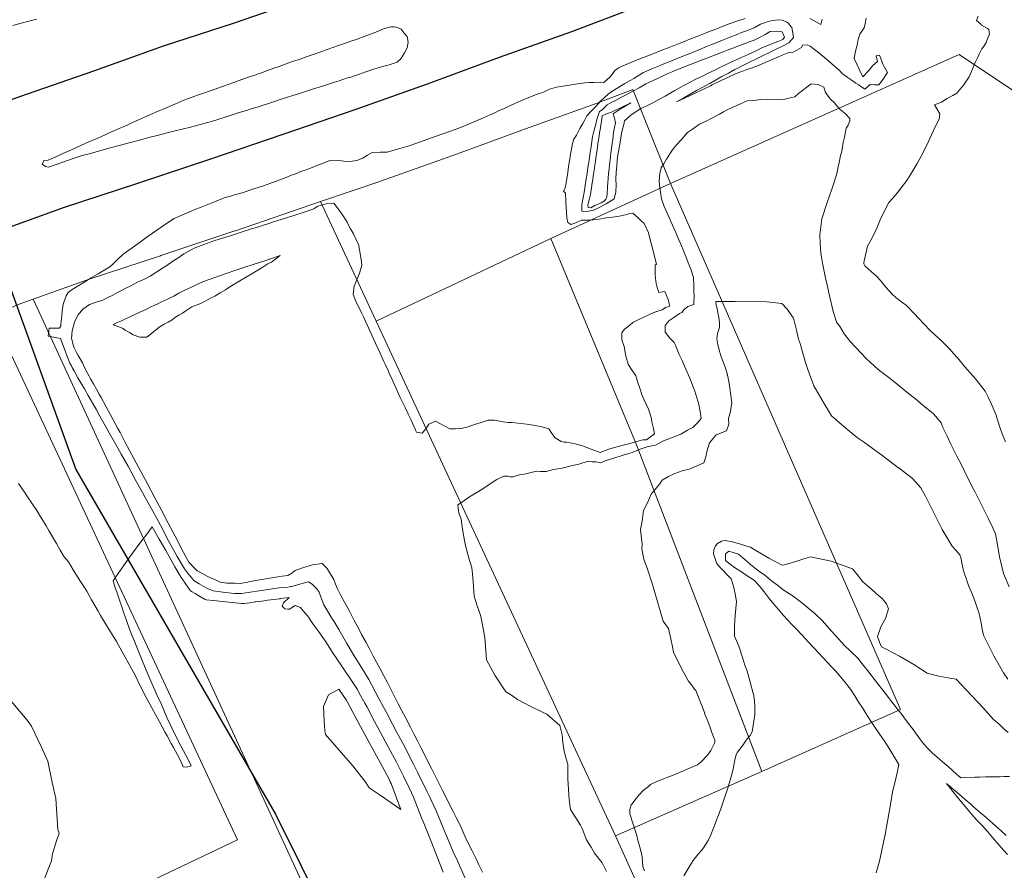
# Model space of a CAD drawing. Header units: inches. Extents: x 11351264 to 11356330, y 6702313 to 6706468.
# Tile 35 of 160: x 11353024 to 11353543, y 6703706 to 6704154. Entities that reach past the tile are written whole.
import ezdxf

# ---------------------------------------------------------------- set-up
doc = ezdxf.new("R2010")
doc.units = ezdxf.units.IN
doc.header["$MEASUREMENT"] = 0
doc.layers.add('Shumate_Contours_clip1', color=7, linetype='Continuous', lineweight=0)
doc.layers.add('Shumate_Parcels_clip1', color=7, linetype='Continuous', lineweight=0)
doc.layers.add('Shumate_Streets_clip1', color=7, linetype='Continuous')

msp = doc.modelspace()

# ---------------------------------------------------------------- linework, layer by layer
at = {"layer": 'Shumate_Contours_clip1'}
for points, elevation in [([(11353033.32, 6704154.06), (11353029.23, 6704152.98), (11353025.13, 6704151.9), (11353020.72, 6704150.69)], 1408), ([(11353406.2, 6704154.45), (11353402.33, 6704153.09), (11353397.83, 6704151.52), (11353394.24, 6704150.17), (11353391.32, 6704149.05), (11353387.88, 6704147.69), (11353385.7, 6704146.83), (11353382.18, 6704145.45), (11353377.14, 6704143.48), (11353373.73, 6704142.15), (11353370.64, 6704140.94), (11353367.13, 6704139.57), (11353363.21, 6704138.07), (11353356.36, 6704135.36), (11353349.45, 6704132.59), (11353341.57, 6704129.35), (11353339.81, 6704128.37), (11353337.88, 6704127.2), (11353336.01, 6704124.69), (11353335.16, 6704123.68), (11353331.84, 6704120.62), (11353329.97, 6704120.9), (11353326.57, 6704120.77), (11353324.34, 6704120.69), (11353321.87, 6704120.48), (11353317, 6704119.77), (11353312.62, 6704119.08), (11353309.31, 6704118.57), (11353306.97, 6704118.19), (11353303.29, 6704117.28), (11353299.74, 6704115.47), (11353297.33, 6704114.72), (11353289.78, 6704111.78), (11353284.94, 6704109.69), (11353283.02, 6704108.69), (11353278.99, 6704106.86), (11353276.7, 6704105.88), (11353274.07, 6704104.54), (11353272.05, 6704103.72), (11353267.26, 6704101.62), (11353256.49, 6704097.05), (11353253.58, 6704095.91), (11353240.65, 6704091.46), (11353235.39, 6704089.54), (11353229.46, 6704087.42), (11353223.23, 6704085.58), (11353217.75, 6704083.94), (11353214.38, 6704083.94), (11353212.38, 6704083.76), (11353210, 6704083.88), (11353207.47, 6704082.38), (11353204.93, 6704080.9), (11353201.91, 6704079.63), (11353199.45, 6704079.37), (11353196.31, 6704079.07), (11353192.43, 6704079.64), (11353188.25, 6704079.86), (11353184.09, 6704078.2), (11353180.74, 6704076.92), (11353178.27, 6704076.01), (11353175.16, 6704074.81), (11353172.44, 6704073.78), (11353169.59, 6704072.67), (11353167, 6704071.66), (11353165.02, 6704070.89), (11353159.32, 6704068.77), (11353152.65, 6704066.33), (11353147.56, 6704064.7), (11353141.44, 6704062.68), (11353137.53, 6704061.49), (11353135.33, 6704060.8), (11353132.05, 6704059.9), (11353126.97, 6704057.95), (11353119.87, 6704055.13), (11353116.15, 6704053.65), (11353105.7, 6704049.12), (11353103.16, 6704047.45), (11353098.77, 6704044.55), (11353096.64, 6704043), (11353092.01, 6704039.87), (11353086.06, 6704035.37), (11353078.6, 6704030.09), (11353075.81, 6704027.5), (11353073.55, 6704025.27), (11353071.9, 6704023.63), (11353068.36, 6704021.5), (11353065.77, 6704019.95), (11353062.08, 6704017.85), (11353057.73, 6704015.29), (11353055.49, 6704013.88), (11353053.77, 6704012.82), (11353052.04, 6704011.63), (11353049.92, 6704010.14), (11353048.81, 6704008.35), (11353047.45, 6704004.54), (11353047.13, 6704002.76), (11353046.78, 6704000.33), (11353046.51, 6703997.87), (11353046.12, 6703993.62), (11353046.03, 6703992.49), (11353045.18, 6703991.35), (11353042.56, 6703991.33), (11353039.98, 6703991.36), (11353039.42, 6703987.22), (11353045.88, 6703985.88), (11353048.32, 6703979.41), (11353049.27, 6703976.88), (11353050.78, 6703972.97), (11353051.6, 6703971.55), (11353052.07, 6703970.66), (11353052.98, 6703968.83), (11353055.03, 6703965.28), (11353056.61, 6703962.55), (11353058.47, 6703959.35), (11353059.33, 6703957.89), (11353059.78, 6703957.11), (11353060.49, 6703955.86), (11353062.89, 6703951.66), (11353064.77, 6703948.35), (11353066.65, 6703945.04), (11353070.24, 6703938.5), (11353071.49, 6703936.28), (11353074.31, 6703931.27), (11353077.84, 6703925.01), (11353081.58, 6703918.35), (11353085.25, 6703911.6), (11353086.49, 6703909.3), (11353088.95, 6703904.89), (11353090.48, 6703902.12), (11353092.67, 6703898.19), (11353094.45, 6703894.96), (11353096.38, 6703891.49), (11353098.42, 6703887.65), (11353100.01, 6703884.68), (11353102.26, 6703880.31), (11353103.63, 6703877.85), (11353106.22, 6703873.14), (11353107.34, 6703871.15), (11353111.13, 6703864.57), (11353112.68, 6703862.58), (11353114.31, 6703860.61), (11353116.09, 6703858.52), (11353118.9, 6703856.71), (11353121.28, 6703855.42), (11353123.26, 6703854.33), (11353126.25, 6703853.1), (11353131.28, 6703852.41), (11353137.37, 6703851.72), (11353141.18, 6703851.7), (11353143.46, 6703851.98), (11353146.98, 6703852.57), (11353149.22, 6703852.92), (11353152.81, 6703853.45), (11353155, 6703853.79), (11353158.68, 6703854.34), (11353160.82, 6703854.61), (11353165.5, 6703854.97), (11353167.18, 6703855.29), (11353167.62, 6703855.32), (11353170.69, 6703856.17), (11353173.52, 6703857.17), (11353176.37, 6703857.74), (11353178.3, 6703856.49), (11353180.75, 6703854.12), (11353182.01, 6703852.33), (11353183.08, 6703849.4), (11353184.56, 6703845.6), (11353186.6, 6703842.2), (11353188.33, 6703839.26), (11353190.37, 6703836.02), (11353192.39, 6703832.73), (11353196.65, 6703825.36), (11353200.93, 6703817.92), (11353204.28, 6703812.61), (11353208.09, 6703806.41), (11353209.49, 6703803.75), (11353211.94, 6703799.28), (11353213.48, 6703796.36), (11353215.77, 6703792.12), (11353217.41, 6703788.99), (11353220.64, 6703782.85), (11353222.99, 6703778.41), (11353226.39, 6703772.1), (11353227.91, 6703769.14), (11353230.08, 6703764.85), (11353231.61, 6703761.84), (11353233.75, 6703757.55), (11353235.27, 6703754.54), (11353236.75, 6703751.54), (11353238.83, 6703747.22), (11353240.25, 6703744.34), (11353242.36, 6703739.9), (11353243.69, 6703737.17), (11353247.3, 6703728.32), (11353249.14, 6703724.07), (11353253.16, 6703714.38), (11353254.07, 6703712.48), (11353256.63, 6703706.77), (11353260.69, 6703697.89)], 1406), ([(11353470.05, 6704154.62), (11353469.66, 6704152.44), (11353468.88, 6704149.45), (11353466.55, 6704146.14), (11353465.81, 6704143.49), (11353465.18, 6704140.35), (11353464.32, 6704137.13), (11353463.57, 6704133.35), (11353465.13, 6704130.34), (11353466.35, 6704127.64), (11353468.14, 6704123.69), (11353471.57, 6704127.14), (11353473.32, 6704129.4), (11353475.89, 6704131.78), (11353475.21, 6704134.71), (11353476.99, 6704135.15), (11353477.6, 6704133.27), (11353478.72, 6704130.32), (11353479.1, 6704129.62), (11353481.13, 6704126.04), (11353478.99, 6704122.5), (11353476.7, 6704119.5), (11353474.27, 6704119.48), (11353472.04, 6704119.74), (11353469.27, 6704117.24), (11353466.96, 6704118.84), (11353466.04, 6704119.41), (11353464.56, 6704120.42), (11353462.06, 6704122.11), (11353460.05, 6704123.51), (11353457.35, 6704125.53), (11353455.99, 6704127.06), (11353451.81, 6704130.45), (11353447.99, 6704133.85), (11353446.09, 6704135.51), (11353444.2, 6704137.05), (11353442.14, 6704138.68), (11353440.4, 6704139.88), (11353438.97, 6704140.51), (11353436.5, 6704140.39), (11353435.98, 6704139.16), (11353433.51, 6704137.69), (11353431.57, 6704136.75), (11353429.29, 6704136.46), (11353425.73, 6704135.09), (11353423.4, 6704133.99), (11353421.06, 6704132.91), (11353416.87, 6704131.18), (11353413.28, 6704129.64), (11353409.93, 6704128.43), (11353406.84, 6704127.35), (11353402.85, 6704125.98), (11353400.78, 6704125.1), (11353397.42, 6704123.48), (11353394.07, 6704121.87), (11353388.98, 6704119.43), (11353388.02, 6704118.95), (11353387.28, 6704118.58), (11353383.95, 6704117.01), (11353380.63, 6704115.44), (11353377.3, 6704113.88), (11353374.29, 6704112.47), (11353373.97, 6704112.32), (11353370.19, 6704110.56), (11353374, 6704112.68), (11353374.07, 6704112.72), (11353377.37, 6704114.55), (11353380.72, 6704116.41), (11353384.07, 6704118.27), (11353387.43, 6704120.13), (11353387.64, 6704120.24), (11353390.72, 6704121.94), (11353394.07, 6704123.79), (11353397.43, 6704125.65), (11353400.79, 6704127.5), (11353401.18, 6704127.69), (11353401.66, 6704127.91), (11353404.66, 6704129.41), (11353408.23, 6704131.17), (11353411.8, 6704132.93), (11353415.37, 6704134.7), (11353418.34, 6704136.16), (11353421.86, 6704137.89), (11353423.02, 6704138.38), (11353425.93, 6704139.78), (11353429.25, 6704141.65), (11353431.65, 6704144.47), (11353431.61, 6704145.68), (11353430.76, 6704149.58), (11353429.65, 6704151.12), (11353429, 6704151.94), (11353428.21, 6704152.55), (11353425.89, 6704153.49), (11353423.76, 6704153.72), (11353420.63, 6704153.41), (11353418.42, 6704152.85), (11353416.53, 6704152.19), (11353414.29, 6704151.35), (11353410.96, 6704149.54), (11353407.05, 6704147.99), (11353404.88, 6704147.14), (11353401.53, 6704145.83), (11353397.82, 6704144.34), (11353395.3, 6704143.33), (11353393.18, 6704142.48), (11353391.06, 6704141.62), (11353388.61, 6704140.63), (11353385.98, 6704139.6), (11353381.81, 6704137.91), (11353377.64, 6704136.23), (11353371.79, 6704133.85), (11353369.92, 6704133.11), (11353368.03, 6704132.34), (11353365.69, 6704131.37), (11353363.49, 6704130.47), (11353361.45, 6704129.64), (11353357.21, 6704127.9), (11353354.4, 6704126.75), (11353352.8, 6704125.99), (11353349.57, 6704124.05), (11353347.65, 6704122.89), (11353345.72, 6704121.74), (11353342.98, 6704120.12), (11353341.1, 6704119.04), (11353339.23, 6704117.96), (11353336.08, 6704116), (11353334.16, 6704114.59), (11353332.11, 6704112.62), (11353330.51, 6704111.16), (11353328.75, 6704109.25), (11353327.73, 6704108.1), (11353325.06, 6704105.43), (11353322.94, 6704103.18), (11353321.93, 6704101.09), (11353320.89, 6704099.18), (11353319.22, 6704096.42), (11353317.44, 6704093.05), (11353316.14, 6704090.79), (11353315.43, 6704088.57), (11353314.74, 6704084.76), (11353314.19, 6704081.87), (11353313.89, 6704080.48), (11353313.3, 6704076.53), (11353312.84, 6704073.24), (11353311.94, 6704066.78), (11353311.38, 6704064.7), (11353310.59, 6704063.47), (11353311.7, 6704062.41), (11353311.88, 6704057.91), (11353311.86, 6704057.65), (11353312.02, 6704055.15), (11353312.17, 6704052.45), (11353312.33, 6704049.4), (11353312.94, 6704047.02), (11353314.48, 6704045.88), (11353317.21, 6704046.85), (11353320.2, 6704048.23), (11353322.46, 6704048.26), (11353324.99, 6704048.29), (11353329.36, 6704048.83), (11353333.09, 6704049.46), (11353336.47, 6704049.88), (11353339.86, 6704050.37), (11353343.28, 6704051.11), (11353345.49, 6704051.81), (11353347.12, 6704051.95), (11353349.97, 6704049.46), (11353351.59, 6704047.95), (11353353.18, 6704046.39), (11353355.31, 6704041.58), (11353356.43, 6704037.15), (11353357.06, 6704034.75), (11353357.59, 6704032.7), (11353358.52, 6704029.11), (11353359.56, 6704025.08), (11353358.96, 6704024.51), (11353358.81, 6704022.84), (11353358.85, 6704019.09), (11353359.47, 6704014.93), (11353359.91, 6704012.76), (11353360.88, 6704010.07), (11353363.98, 6704010.73), (11353365.67, 6704006.52), (11353366.55, 6704002.87), (11353364.28, 6704002.17), (11353362.61, 6704001.09), (11353360.38, 6704000.37), (11353358.15, 6703999.59), (11353355.52, 6703998.45), (11353352.95, 6703997.18), (11353349.88, 6703995.66), (11353347.2, 6703994.28), (11353344.51, 6703992.03), (11353342.83, 6703990.78), (11353341.33, 6703988.84), (11353341.42, 6703985.24), (11353342.53, 6703981.76), (11353343.49, 6703976.57), (11353344.69, 6703972.35), (11353346.13, 6703970.04), (11353348.63, 6703966.33), (11353349.81, 6703962.81), (11353350.86, 6703959.69), (11353352.11, 6703955.97), (11353355.32, 6703948.67), (11353356.73, 6703944.29), (11353357.25, 6703941.29), (11353357.79, 6703939.16), (11353358.46, 6703935.64), (11353354.29, 6703932.64), (11353352.41, 6703932.48), (11353348.5, 6703931.56), (11353346.82, 6703930.97), (11353344.82, 6703930.47), (11353342.04, 6703929.76), (11353337.55, 6703928.6), (11353334.55, 6703927.72), (11353329.87, 6703925.83), (11353325.24, 6703927.56), (11353322.99, 6703928.48), (11353320.62, 6703929.33), (11353316.02, 6703930.63), (11353312.23, 6703931.38), (11353310.93, 6703931.32), (11353309.45, 6703931.7), (11353306.3, 6703933.63), (11353304.46, 6703935.93), (11353302.96, 6703938.32), (11353298.75, 6703939.52), (11353295.56, 6703940.11), (11353292.78, 6703940.57), (11353289.79, 6703941.04), (11353286.75, 6703941.4), (11353283.49, 6703941.61), (11353281.47, 6703941.76), (11353278.91, 6703942.11), (11353274.24, 6703942.83), (11353270.95, 6703942.94), (11353267.32, 6703941.76), (11353263.8, 6703940.57), (11353260.39, 6703939.45), (11353256.86, 6703938.45), (11353253.75, 6703938.41), (11353250.86, 6703938.31), (11353248.2, 6703939.75), (11353246.33, 6703940.86), (11353243.2, 6703942.45), (11353239.74, 6703940.72), (11353238.09, 6703938.37), (11353236.26, 6703936.04), (11353233.2, 6703936.65), (11353232.88, 6703937.3), (11353232.8, 6703937.76), (11353231.08, 6703941.38), (11353230.06, 6703943.55), (11353229.03, 6703945.72), (11353228.66, 6703946.55), (11353227.25, 6703949.55), (11353226.25, 6703951.68), (11353225.25, 6703953.82), (11353224.75, 6703954.92), (11353223.14, 6703958.41), (11353222.6, 6703959.61), (11353221.01, 6703963.05), (11353220.43, 6703964.32), (11353218.86, 6703967.74), (11353218.26, 6703969.07), (11353216.71, 6703972.45), (11353216.08, 6703973.83), (11353215.04, 6703976.09), (11353214.06, 6703978.23), (11353213.05, 6703980.42), (11353211.71, 6703983.42), (11353210.67, 6703985.69), (11353209.74, 6703987.71), (11353208.73, 6703989.92), (11353207.33, 6703993.04), (11353206.28, 6703995.33), (11353205.4, 6703997.26), (11353204.38, 6703999.48), (11353203.3, 6704001.68), (11353201.64, 6704004.71), (11353199.87, 6704009.13), (11353200.49, 6704013.54), (11353201.93, 6704016.87), (11353203.18, 6704020.23), (11353204.55, 6704024.36), (11353204.31, 6704026.23), (11353203.74, 6704029.62), (11353203.23, 6704032.58), (11353202.72, 6704035.53), (11353201.64, 6704037.55), (11353200.12, 6704041.09), (11353198.84, 6704043.19), (11353198.39, 6704043.85), (11353196.68, 6704047.17), (11353194.96, 6704049.98), (11353192.54, 6704053.47), (11353189.77, 6704057.2), (11353185.71, 6704056.79), (11353183.23, 6704056.15), (11353181.04, 6704055.41), (11353179.23, 6704054.24), (11353174.61, 6704052.64), (11353168.19, 6704050.57), (11353164.78, 6704049.46), (11353162.04, 6704048.58), (11353158.53, 6704047.46), (11353156.05, 6704046.66), (11353152.21, 6704045.44), (11353150.05, 6704044.74), (11353145.89, 6704043.42), (11353141.55, 6704042.05), (11353137.37, 6704040.73), (11353131.22, 6704038.76), (11353127.19, 6704037.43), (11353121.35, 6704035.36), (11353116.18, 6704033.51), (11353110.87, 6704030.5), (11353108.07, 6704028.64), (11353105.52, 6704026.96), (11353101.27, 6704024.02), (11353099.55, 6704022.87), (11353093.12, 6704018.79), (11353090.02, 6704017.19), (11353086.44, 6704015.62), (11353082.48, 6704013.54), (11353080.29, 6704012.42), (11353077.89, 6704011.18), (11353075.8, 6704010.08), (11353073.33, 6704008.77), (11353070.83, 6704007.51), (11353068.17, 6704006.13), (11353064.67, 6704004.99), (11353061.17, 6704003.73), (11353057.65, 6704001.32), (11353056.03, 6703999.51), (11353055.19, 6703998.6), (11353053.17, 6703994.6), (11353052.02, 6703990.02), (11353051.71, 6703985.94), (11353051.7, 6703985.91), (11353051.76, 6703985.65), (11353052.33, 6703983.18), (11353053.07, 6703981.06), (11353054.18, 6703978.92), (11353055.21, 6703976.94), (11353057.36, 6703973.03), (11353058.53, 6703970.71), (11353060.3, 6703967.31), (11353060.98, 6703966.06), (11353061.72, 6703964.69), (11353063.24, 6703961.99), (11353064.83, 6703959.27), (11353066.23, 6703956.67), (11353067.2, 6703954.9), (11353069.92, 6703949.96), (11353072.13, 6703945.8), (11353073.56, 6703943.16), (11353076.06, 6703938.44), (11353077.19, 6703936.35), (11353079.98, 6703931.08), (11353084.51, 6703922.8), (11353088.13, 6703915.97), (11353091.63, 6703909.36), (11353093.33, 6703906.12), (11353095.49, 6703902.03), (11353099.01, 6703895.51), (11353102.6, 6703888.64), (11353106.17, 6703881.75), (11353110.57, 6703873.2), (11353113.44, 6703868.12), (11353116.52, 6703864.74), (11353117.72, 6703863.56), (11353119.89, 6703862.47), (11353123.05, 6703860.84), (11353124.45, 6703860.12), (11353127.72, 6703858.61), (11353129.86, 6703857.62), (11353133.45, 6703857.11), (11353135.53, 6703857.08), (11353137.62, 6703857.05), (11353140.38, 6703856.98), (11353144.52, 6703857.7), (11353145.61, 6703857.9), (11353149.75, 6703858.63), (11353150.83, 6703858.81), (11353154.98, 6703859.54), (11353156.05, 6703859.71), (11353160.21, 6703860.39), (11353162.47, 6703860.75), (11353165.49, 6703861.17), (11353167.72, 6703862.42), (11353169.36, 6703863.75), (11353172.65, 6703864.91), (11353174.99, 6703865.68), (11353178.49, 6703866.69), (11353183.56, 6703867.42), (11353186.17, 6703864.82), (11353187.51, 6703862.78), (11353189.75, 6703859.06), (11353190.63, 6703856.62), (11353191.59, 6703854.17), (11353193.5, 6703850.62), (11353195.41, 6703847.05), (11353197.95, 6703842.26), (11353199.13, 6703840.17), (11353200.5, 6703837.49), (11353202.93, 6703833.01), (11353204.39, 6703830.13), (11353206.72, 6703825.85), (11353208.28, 6703822.78), (11353210.51, 6703818.68), (11353212.16, 6703815.43), (11353214.21, 6703811.95), (11353216.07, 6703808.29), (11353217.96, 6703804.72), (11353219.88, 6703800.95), (11353221.7, 6703797.49), (11353223.67, 6703793.62), (11353225.44, 6703790.24), (11353227.45, 6703786.28), (11353230.06, 6703781.35), (11353232.04, 6703777.45), (11353233.75, 6703774.11), (11353235.76, 6703770.16), (11353237.44, 6703766.85), (11353239.47, 6703762.86), (11353241.12, 6703759.59), (11353243.17, 6703755.56), (11353245.24, 6703751.49), (11353246.84, 6703748.26), (11353248.91, 6703744.19), (11353250.49, 6703740.96), (11353252.56, 6703736.9), (11353254.14, 6703733.65), (11353256.2, 6703729.61), (11353258.86, 6703723.46), (11353260.85, 6703719.54), (11353262.5, 6703716.11), (11353264.47, 6703712.24), (11353266.14, 6703708.77), (11353268.09, 6703704.94)], 1404), ([(11353446.79, 6704154.01), (11353446.03, 6704151.29), (11353443.8, 6704152.49), (11353440.24, 6704154.39)], 1406), ([(11353543.35, 6703931.56), (11353541.52, 6703935.64), (11353540.69, 6703938.14), (11353538.99, 6703943.61), (11353538.41, 6703945.57), (11353536.89, 6703949.28), (11353535.85, 6703951.62), (11353534.26, 6703955.02), (11353532.58, 6703958.26), (11353529.39, 6703962.14), (11353527.53, 6703964.74), (11353521.9, 6703971.02), (11353518.23, 6703975.6), (11353515.8, 6703978.22), (11353514.17, 6703980.18), (11353509.56, 6703984.65), (11353505.91, 6703987.99), (11353503.55, 6703990.34), (11353500.69, 6703993.25), (11353497.31, 6703996.84), (11353495.59, 6703998.69), (11353491.18, 6704003.34), (11353487.3, 6704006.12), (11353485.55, 6704007.44), (11353483.68, 6704009.33), (11353482.3, 6704010.86), (11353480.23, 6704012.9), (11353477.51, 6704016.38), (11353475.37, 6704018.67), (11353472.74, 6704021.03), (11353470.84, 6704022.74), (11353469.3, 6704024.12), (11353468.7, 6704025.27), (11353468.68, 6704025.9), (11353470.75, 6704034.58), (11353473.01, 6704038.51), (11353473.82, 6704040.42), (11353475.46, 6704043.55), (11353477.66, 6704049.19), (11353481.82, 6704057.53), (11353485.37, 6704061.35), (11353486.58, 6704063.01), (11353488.45, 6704065.17), (11353491.31, 6704069.16), (11353493.04, 6704071.99), (11353496.75, 6704078.09), (11353498.85, 6704081.86), (11353501.81, 6704087.32), (11353505.28, 6704095.07), (11353508.47, 6704101.64), (11353508.73, 6704104.21), (11353505.86, 6704109.01), (11353509.69, 6704110.36), (11353512.58, 6704112.23), (11353515.63, 6704113.79), (11353517.65, 6704115.02), (11353521.22, 6704119.22), (11353524.1, 6704123.69), (11353525.86, 6704127.8), (11353527.27, 6704131.24), (11353528.55, 6704133.74), (11353529.53, 6704135.62), (11353530.91, 6704138.35), (11353532.1, 6704139.95), (11353533.16, 6704141.7), (11353534.25, 6704144.68), (11353534.83, 6704145.96), (11353534.53, 6704148.62), (11353534.36, 6704148.79), (11353533.88, 6704149.21), (11353530.71, 6704150.84), (11353530.26, 6704151.36), (11353528.02, 6704153.41), (11353528.95, 6704155.66)], 1404), ([(11353545.19, 6703855.13), (11353542.22, 6703862.14), (11353540.21, 6703870.9), (11353539.44, 6703875.38), (11353538.81, 6703879.17), (11353538.13, 6703883.13), (11353536.63, 6703886.2), (11353534.33, 6703891.03), (11353531.26, 6703897.27), (11353530.31, 6703899.07), (11353527.11, 6703905.3), (11353525.84, 6703907.76), (11353521.55, 6703916.47), (11353519.91, 6703919.78), (11353517.66, 6703924.01), (11353514.58, 6703930.35), (11353512.58, 6703934.43), (11353510.38, 6703939.13), (11353509.42, 6703941.44), (11353505.38, 6703946.19), (11353498.89, 6703951.6), (11353495.91, 6703954.07), (11353492.29, 6703956.99), (11353487.4, 6703961.01), (11353485.2, 6703962.75), (11353481.17, 6703965.91), (11353476.2, 6703969.53), (11353470.19, 6703975.18), (11353464.55, 6703981.19), (11353461.37, 6703984.59), (11353459.81, 6703986.68), (11353458.41, 6703988.37), (11353455.98, 6703992.53), (11353454.5, 6703994.21), (11353452.68, 6704000.13), (11353451.54, 6704004.65), (11353450.28, 6704009.98), (11353449.55, 6704013.21), (11353448.39, 6704018.58), (11353446.95, 6704025.66), (11353446.14, 6704030.93), (11353445.92, 6704033.3), (11353445.68, 6704035.85), (11353445.62, 6704040.51), (11353446.63, 6704048.86), (11353449.46, 6704057.44), (11353451.83, 6704064.59), (11353454.45, 6704072.58), (11353455.27, 6704076.5), (11353455.86, 6704079.19), (11353456.34, 6704081.51), (11353457.07, 6704084.53), (11353457.91, 6704089.05), (11353458.59, 6704092.01), (11353459.47, 6704096.62), (11353460.56, 6704098.26), (11353461.35, 6704100.56), (11353461.44, 6704101.77), (11353459, 6704104.22), (11353456.05, 6704106.71), (11353454.57, 6704108.38), (11353453.24, 6704110.02), (11353451.01, 6704112.03), (11353448.61, 6704115.38), (11353447.73, 6704118.2), (11353444.77, 6704119.61), (11353441.08, 6704120.04), (11353436.47, 6704116.47), (11353434.32, 6704114.86), (11353432.38, 6704113.18), (11353429.26, 6704112.37), (11353427.19, 6704111.89), (11353422.97, 6704111.54), (11353418.12, 6704111.97), (11353414.53, 6704111.68), (11353410.74, 6704111.28), (11353407.26, 6704111.1), (11353401.85, 6704108.65), (11353399.81, 6704107.73), (11353396.37, 6704106.08), (11353394.79, 6704105.18), (11353392.71, 6704104.02), (11353388.4, 6704101.79), (11353385.74, 6704100.43), (11353382.25, 6704098.71), (11353378.48, 6704096.18), (11353375.98, 6704094.36), (11353372.7, 6704090.68), (11353370.22, 6704088.04), (11353368.04, 6704085.25), (11353366.53, 6704083.22), (11353364.78, 6704080.29), (11353363.53, 6704077.8), (11353362.12, 6704075.84), (11353361.38, 6704072.87), (11353361.07, 6704068.99), (11353361.11, 6704066.67), (11353361.69, 6704063.04), (11353362.28, 6704059.54), (11353363.61, 6704055.5), (11353366.18, 6704049.59), (11353367.12, 6704047.52), (11353368.82, 6704043.71), (11353370.11, 6704040.92), (11353371.44, 6704037.79), (11353372.39, 6704035.57), (11353373.96, 6704031.78), (11353375.38, 6704028.14), (11353376.33, 6704025.8), (11353377.68, 6704022.41), (11353379.14, 6704018.07), (11353379.22, 6704013.91), (11353379.33, 6704010.93), (11353379.35, 6704007.74), (11353379.17, 6704005.61), (11353379.17, 6704003.8), (11353376.06, 6704002.69), (11353374.18, 6704001.17), (11353372.94, 6703999.58), (11353371.75, 6703999.15), (11353368.72, 6703997.05), (11353366.08, 6703995.29), (11353364.13, 6703992.73), (11353364.2, 6703989.23), (11353366.67, 6703986.05), (11353368.98, 6703983.74), (11353369.59, 6703982.4), (11353370.06, 6703980.98), (11353371.59, 6703977.49), (11353373.04, 6703974.41), (11353374.42, 6703971.36), (11353375.79, 6703968.11), (11353377.19, 6703965.05), (11353378.58, 6703961.3), (11353379.79, 6703958.27), (11353381.9, 6703951.19), (11353382.62, 6703947.53), (11353383.08, 6703943.72), (11353381.13, 6703941.59), (11353378.69, 6703939.07), (11353375.92, 6703937.61), (11353372.33, 6703935.47), (11353368.32, 6703934), (11353363.33, 6703932.06), (11353359.13, 6703929.71), (11353354.64, 6703928.91), (11353350.96, 6703927.63), (11353346.82, 6703925.89), (11353344.56, 6703925.23), (11353342.52, 6703924.62), (11353340.53, 6703923.96), (11353338.25, 6703923.25), (11353332.61, 6703921.55), (11353330.21, 6703920.46), (11353327.68, 6703920.95), (11353325.67, 6703920.99), (11353323.59, 6703921.26), (11353318.69, 6703919.82), (11353314.62, 6703918.94), (11353309.93, 6703917.62), (11353305.35, 6703916.9), (11353301.47, 6703915.88), (11353298.58, 6703915.97), (11353296.35, 6703916.09), (11353292.23, 6703915), (11353289.89, 6703914.52), (11353287.53, 6703914.08), (11353284.15, 6703913.12), (11353282.75, 6703913.04), (11353281.34, 6703913.41), (11353279.28, 6703913.5), (11353275.53, 6703911.61), (11353272.1, 6703909.42), (11353269.7, 6703907.84), (11353266.83, 6703905.9), (11353263.86, 6703904.09), (11353261.24, 6703902.5), (11353257.4, 6703899.95), (11353255.05, 6703898.29), (11353255.46, 6703893.98), (11353256.75, 6703890.86), (11353257.38, 6703886.67), (11353257.72, 6703884.55), (11353258.53, 6703879.52), (11353259.11, 6703876.92), (11353260.16, 6703872.88), (11353260.96, 6703869.74), (11353262.38, 6703865.14), (11353262.71, 6703862.02), (11353263.03, 6703857.88), (11353263.68, 6703850.18), (11353265.13, 6703845.21), (11353266.92, 6703840.19), (11353267.39, 6703837.77), (11353269.2, 6703828.5), (11353270.08, 6703816.76), (11353274.46, 6703808.61), (11353280.31, 6703799.92), (11353283.81, 6703797.7), (11353286.48, 6703795.75), (11353289.47, 6703794.19), (11353293.47, 6703792.11), (11353299.26, 6703789.38), (11353301.82, 6703788.18), (11353308.79, 6703782.1), (11353310, 6703777.28), (11353310.23, 6703773.13), (11353311.06, 6703768.64), (11353312.12, 6703764.67), (11353312.87, 6703761.84), (11353312.91, 6703758.01), (11353312.96, 6703753.67), (11353313.15, 6703751.37), (11353313.23, 6703748.43), (11353313.68, 6703743.16), (11353314.26, 6703737.86), (11353319.57, 6703729.75), (11353320.47, 6703727.95), (11353322.81, 6703721.94), (11353325.26, 6703718.08), (11353326.95, 6703714.87), (11353330.96, 6703709.78), (11353333.22, 6703705.33)], 1402), ([(11353544.49, 6703806.48), (11353542.19, 6703809.85), (11353537.12, 6703818.81), (11353533.98, 6703825.09), (11353531.75, 6703829.7), (11353531, 6703832.88), (11353530.46, 6703836.2), (11353529.46, 6703841.16), (11353528.23, 6703844.71), (11353527.35, 6703847.25), (11353526.58, 6703849.13), (11353525.16, 6703852.71), (11353523.9, 6703855.88), (11353522.92, 6703858.44), (11353521.33, 6703863.07), (11353521.18, 6703863.69), (11353521.01, 6703864.5), (11353520.37, 6703867.6), (11353519.93, 6703869.9), (11353519.24, 6703871.92), (11353517.19, 6703874.45), (11353515.17, 6703876.53), (11353510.03, 6703885.41), (11353507.92, 6703889.56), (11353505.34, 6703894.44), (11353501.27, 6703902.92), (11353498.68, 6703907.22), (11353494.27, 6703912.21), (11353488, 6703917.07), (11353486.28, 6703918.36), (11353480.51, 6703922.69), (11353478.14, 6703924.47), (11353474.33, 6703927.36), (11353471.2, 6703929.54), (11353469.02, 6703931.12), (11353465.33, 6703933.69), (11353463.5, 6703935.16), (11353458.27, 6703939.64), (11353454.38, 6703942.96), (11353451.78, 6703945.19), (11353448.04, 6703951.33), (11353446.88, 6703953.37), (11353444.34, 6703957.61), (11353442.37, 6703961.05), (11353440.06, 6703967.06), (11353439.07, 6703970.12), (11353438.07, 6703973.24), (11353436.24, 6703979.5), (11353435.39, 6703982.68), (11353434.41, 6703985.57), (11353433.25, 6703990.25), (11353431.65, 6703996.7), (11353428.39, 6704001.32), (11353425.52, 6704004.37), (11353417.74, 6704005.28), (11353409.75, 6704005.53), (11353400.99, 6704005.42), (11353390.78, 6704005.33), (11353391.08, 6704003.25), (11353391.28, 6704002.39), (11353392.34, 6703996.89), (11353392.76, 6703994.29), (11353392.8, 6703991.62), (11353391.78, 6703988.46), (11353391.28, 6703985.78), (11353391.92, 6703982.61), (11353392.5, 6703980.01), (11353393.54, 6703976.72), (11353394.74, 6703973.59), (11353395.85, 6703970.36), (11353396.72, 6703967.51), (11353396.88, 6703966.97), (11353396.92, 6703966.79), (11353396.94, 6703966.58), (11353397.65, 6703963.47), (11353398.19, 6703959.68), (11353398.71, 6703955.86), (11353399.31, 6703952.11), (11353398.96, 6703950.04), (11353398.51, 6703947.41), (11353397.56, 6703943.72), (11353397.61, 6703940.74), (11353396.4, 6703937.37), (11353394.24, 6703936.45), (11353391.03, 6703935.11), (11353387.49, 6703931.03), (11353386.04, 6703926.48), (11353385.6, 6703923.58), (11353384.5, 6703920.53), (11353382.52, 6703919.56), (11353376.75, 6703917.11), (11353373.13, 6703916.17), (11353369.31, 6703914.91), (11353365.98, 6703913.27), (11353362.63, 6703911.28), (11353361.15, 6703909.14), (11353356.8, 6703903.88), (11353355.05, 6703899.68), (11353352.77, 6703895.36), (11353351.99, 6703889.71), (11353351.24, 6703885.27), (11353352.12, 6703877.42), (11353351.91, 6703875.24), (11353352.91, 6703869.67), (11353354.88, 6703864.49), (11353357.51, 6703856.4), (11353360.32, 6703846.75), (11353363.04, 6703837.06), (11353365.88, 6703833.24), (11353367.17, 6703827.8), (11353368.09, 6703823.63), (11353368.62, 6703820.82), (11353371.21, 6703815.4), (11353373.83, 6703810.24), (11353376.48, 6703805.56), (11353378.53, 6703802.91), (11353379.47, 6703801.48), (11353380.28, 6703800.64), (11353382.02, 6703796.23), (11353382.08, 6703796.04), (11353383.41, 6703792.61), (11353384.8, 6703789), (11353385.12, 6703788.16), (11353386.22, 6703785.3), (11353387.6, 6703781.67), (11353388.96, 6703778.02), (11353390.31, 6703774.37), (11353390.31, 6703773.83), (11353390.27, 6703773.35), (11353390.21, 6703772.89), (11353388.28, 6703769.07), (11353387.42, 6703767.91), (11353386.42, 6703766.57), (11353383, 6703762.77), (11353381.23, 6703761.48), (11353375.77, 6703759.18), (11353373.87, 6703758.32), (11353368.32, 6703756.05), (11353360.19, 6703752.88), (11353356.36, 6703751.02), (11353355.3, 6703750.02), (11353352.55, 6703747.87), (11353350.43, 6703745.64), (11353348.13, 6703742.76), (11353346.74, 6703740.97), (11353346.55, 6703740.66), (11353346.34, 6703740.3), (11353345.55, 6703738), (11353345.64, 6703735.64), (11353347.27, 6703730.27), (11353349.28, 6703724.26), (11353349.85, 6703721.74), (11353350.87, 6703718.17), (11353351.38, 6703716.2), (11353352.04, 6703713.07), (11353352.37, 6703707.91), (11353353.21, 6703705.6)], 1400), ([(11353023.69, 6703909.59), (11353027.21, 6703904.45), (11353028.55, 6703902.48), (11353033.41, 6703895.28), (11353035.22, 6703892.36), (11353036.35, 6703890.5), (11353038.28, 6703887.29), (11353039.71, 6703884.89), (11353041.72, 6703881.44), (11353043.68, 6703877.99), (11353045.65, 6703874.54), (11353047.47, 6703871.47), (11353047.79, 6703870.96), (11353050.07, 6703868.29), (11353052.61, 6703864.14), (11353054.82, 6703860.51), (11353056.75, 6703857.45), (11353058.06, 6703855.33), (11353059.64, 6703852.79), (11353062.24, 6703848.28), (11353063.97, 6703845.29), (11353065.71, 6703842.3), (11353066.97, 6703840.13), (11353068.79, 6703836.99), (11353069.96, 6703835.1), (11353075.29, 6703826.44), (11353078.37, 6703820.92), (11353081.46, 6703815.29), (11353085.09, 6703808.66), (11353087.72, 6703803.06), (11353090.82, 6703797.28), (11353093.91, 6703791.51), (11353097.76, 6703784.44), (11353100.97, 6703778.52), (11353101.99, 6703776.73), (11353104.18, 6703772.6), (11353105.35, 6703770.55), (11353107.39, 6703766.69), (11353108.72, 6703764.38), (11353110.47, 6703760.33), (11353112.31, 6703760.21), (11353114.59, 6703760.97), (11353112.99, 6703764.32), (11353109.35, 6703771.09), (11353106.47, 6703776.9), (11353103.62, 6703782.68), (11353101.88, 6703786.4), (11353098.98, 6703793.12), (11353096.8, 6703797.93), (11353095.74, 6703800.33), (11353094.1, 6703803.96), (11353092.49, 6703807.68), (11353091.45, 6703809.99), (11353089.21, 6703815.52), (11353087.8, 6703819.06), (11353086.8, 6703821.6), (11353084.57, 6703826.95), (11353083.61, 6703829.37), (11353082.16, 6703832.88), (11353080.72, 6703836.96), (11353079, 6703841.82), (11353078.08, 6703844.54), (11353076.52, 6703849.13), (11353075.44, 6703852.53), (11353074.99, 6703853.8), (11353074.67, 6703854.67), (11353073.62, 6703858.29), (11353075.35, 6703860.94), (11353078.63, 6703865.69), (11353081.5, 6703869.81), (11353083.74, 6703872.88), (11353088.14, 6703878.87), (11353091.24, 6703882.91), (11353094.19, 6703886.83), (11353097.86, 6703880.3), (11353101.28, 6703874.22), (11353105.03, 6703867.57), (11353106.12, 6703865.67), (11353108.78, 6703860.94), (11353109.06, 6703860.54), (11353111.45, 6703857.1), (11353112.88, 6703855.07), (11353114.32, 6703853.05), (11353114.83, 6703852.67), (11353116.76, 6703851.58), (11353118.69, 6703850.48), (11353122.07, 6703848.54), (11353122.5, 6703848.39), (11353126.22, 6703848), (11353131.25, 6703847.44), (11353136.26, 6703846.89), (11353141.27, 6703846.35), (11353141.99, 6703846.35), (11353142.42, 6703846.37), (11353145.6, 6703846.82), (11353148.37, 6703847.2), (11353148.69, 6703847.25), (11353151.89, 6703847.67), (11353154.81, 6703848.06), (11353155.02, 6703848.09), (11353158.23, 6703848.52), (11353161.32, 6703848.92), (11353161.42, 6703848.93), (11353161.63, 6703848.95), (11353166.3, 6703849.57), (11353163.17, 6703846.68), (11353162.61, 6703844.9), (11353163.93, 6703843.58), (11353165.51, 6703843.48), (11353166.4, 6703843.43), (11353169.38, 6703845.25), (11353172.13, 6703844.31), (11353173.46, 6703842.76), (11353174.9, 6703841.08), (11353176.62, 6703839), (11353177.68, 6703837.21), (11353178.36, 6703836.15), (11353179.8, 6703834.25), (11353181.87, 6703831.39), (11353183.91, 6703828.5), (11353185.93, 6703825.59), (11353189.05, 6703820.56), (11353193.91, 6703813.42), (11353195.36, 6703811.27), (11353198.63, 6703806.32), (11353202.13, 6703801.02), (11353203.16, 6703799.14), (11353206.07, 6703793.96), (11353207.27, 6703791.72), (11353211.21, 6703784.32), (11353212.9, 6703781.13), (11353216.95, 6703773.56), (11353218.6, 6703770.51), (11353222.73, 6703762.88), (11353223.77, 6703760.82), (11353226.37, 6703755.51), (11353227.37, 6703753.51), (11353228.32, 6703751.55), (11353231.68, 6703744.43), (11353235.96, 6703733.53), (11353236.77, 6703731.54), (11353241.61, 6703719.26), (11353244.09, 6703712.99), (11353247.24, 6703704.96)], 1408), ([(11353544.8, 6703778.45), (11353542.44, 6703780.47), (11353540.03, 6703782.8), (11353537.08, 6703785.38), (11353531.38, 6703791.68), (11353528.6, 6703794.62), (11353522.72, 6703800.81), (11353517.26, 6703806.47), (11353513.93, 6703807.02), (11353508.16, 6703808.09), (11353502.09, 6703809.69), (11353495, 6703814.31), (11353487.51, 6703818.66), (11353480.83, 6703822.19), (11353478, 6703823.54), (11353477.04, 6703826.02), (11353475.87, 6703829), (11353477.66, 6703834.17), (11353480.16, 6703838.54), (11353481.64, 6703843.66), (11353480.65, 6703846.28), (11353478.38, 6703849), (11353475.28, 6703851.68), (11353472.84, 6703853.95), (11353470.61, 6703855.66), (11353468.14, 6703857.71), (11353465.21, 6703861.65), (11353462.79, 6703864.63), (11353451.52, 6703868.72), (11353440.62, 6703871.02), (11353437.07, 6703869.83), (11353433.53, 6703868.65), (11353429.97, 6703867.59), (11353426.86, 6703866.8), (11353425.71, 6703866.51), (11353422.06, 6703868.5), (11353418.72, 6703870.33), (11353414.83, 6703872.53), (11353410.94, 6703874.78), (11353409.12, 6703876.03), (11353407.16, 6703876.52), (11353403.29, 6703877.76), (11353399.49, 6703878.79), (11353395.8, 6703879.5), (11353393.82, 6703879.14), (11353391.64, 6703877.95), (11353390.64, 6703876.76), (11353389.85, 6703874.72), (11353389.62, 6703872.49), (11353390.71, 6703869.31), (11353391.31, 6703867.39), (11353392.73, 6703865.75), (11353394.26, 6703864.14), (11353397.14, 6703861.2), (11353398.87, 6703859.38), (11353400.05, 6703855.51), (11353401.06, 6703851.49), (11353401.65, 6703847.5), (11353401.04, 6703840.09), (11353400.71, 6703834.55), (11353400.67, 6703829.23), (11353402.9, 6703824), (11353405.03, 6703817.34), (11353406.04, 6703813.93), (11353407.3, 6703810.67), (11353408.79, 6703805.59), (11353410.52, 6703799.07), (11353410.77, 6703797.86), (11353410.9, 6703797.36), (11353411.09, 6703796.48), (11353411.42, 6703792.65), (11353411.28, 6703787.93), (11353410.68, 6703783.38), (11353409.98, 6703778.87), (11353408.87, 6703776.82), (11353407.39, 6703775.06), (11353406.1, 6703773.45), (11353405.28, 6703771.93), (11353402.21, 6703768.08), (11353401.55, 6703766.8), (11353400.67, 6703763.18), (11353400.32, 6703761.16), (11353399.97, 6703759.15), (11353398.67, 6703754.52), (11353397.07, 6703749.23), (11353395.39, 6703743.98), (11353394.67, 6703741.93), (11353393.62, 6703738.79), (11353392.21, 6703734.97), (11353391.36, 6703732.84), (11353390.61, 6703730.89), (11353389.36, 6703727.76), (11353388.14, 6703724.63), (11353386.83, 6703721.52), (11353384.38, 6703717.78), (11353383.05, 6703716.14), (11353381.59, 6703714.37), (11353380.11, 6703712.7), (11353378.85, 6703711.08), (11353377.23, 6703708.3), (11353374, 6703702.97)], 1398), ([(11353545.45, 6703755.35), (11353542.39, 6703755.23), (11353540.1, 6703755.18), (11353536.54, 6703755.11), (11353532.86, 6703755.03), (11353529.62, 6703754.95), (11353527.22, 6703754.87), (11353521.91, 6703754.68), (11353519.77, 6703754.59), (11353517.6, 6703756.52), (11353515.4, 6703758.48), (11353512.87, 6703760.73), (11353511.39, 6703762), (11353507.41, 6703765.52), (11353504.79, 6703767.84), (11353502.17, 6703770.15), (11353499.64, 6703773.24), (11353495.94, 6703778.24), (11353494.66, 6703779.97), (11353492.04, 6703783.45), (11353489.56, 6703786.71), (11353488.16, 6703788.57), (11353486.44, 6703790.78), (11353484.07, 6703793.83), (11353481.69, 6703796.88), (11353479.96, 6703799.09), (11353474.89, 6703805.69), (11353470.77, 6703811), (11353467.92, 6703814.62), (11353465.53, 6703817.63), (11353461.68, 6703821.28), (11353458.57, 6703824.3), (11353453.66, 6703829.79), (11353451.79, 6703831.8), (11353446.98, 6703837.3), (11353443.07, 6703840.88), (11353439.98, 6703843.63), (11353436.84, 6703846.16), (11353435.15, 6703847.49), (11353431.62, 6703850.3), (11353426.27, 6703853.66), (11353423.22, 6703856), (11353420.22, 6703858.39), (11353416.7, 6703861.24), (11353413.26, 6703863.62), (11353409.27, 6703866.77), (11353406.02, 6703869.49), (11353402.82, 6703872.37), (11353397.66, 6703873.88), (11353395.84, 6703872.57), (11353395.9, 6703869.02), (11353398.3, 6703867.01), (11353400.62, 6703865.36), (11353404.35, 6703862.97), (11353407.41, 6703860.98), (11353411.17, 6703858.43), (11353414.19, 6703855.09), (11353416.26, 6703852.49), (11353418.93, 6703849.07), (11353422.18, 6703845.05), (11353423.93, 6703843), (11353426.33, 6703840.21), (11353428.64, 6703837.79), (11353431.25, 6703835.02), (11353433.29, 6703832.86), (11353436.05, 6703829.88), (11353437.93, 6703827.88), (11353439.6, 6703826.01), (11353442.37, 6703822.97), (11353444.79, 6703820.39), (11353447.11, 6703817.89), (11353449.38, 6703815.49), (11353451.91, 6703812.82), (11353453.94, 6703810.68), (11353455.6, 6703808.8), (11353458.44, 6703805.49), (11353461.74, 6703801.24), (11353463.96, 6703797.76), (11353465.83, 6703794.85), (11353468.38, 6703790.91), (11353470.57, 6703787.34), (11353472.81, 6703783.86), (11353474.22, 6703781.72), (11353477.11, 6703777.43), (11353478.46, 6703775.57), (11353479.66, 6703773.87), (11353480.67, 6703772.4), (11353483.45, 6703767.78), (11353484.53, 6703766.03), (11353487.12, 6703761.69), (11353486.39, 6703758.12), (11353485.42, 6703753.41), (11353483.84, 6703747.15), (11353483.45, 6703744.87), (11353482.77, 6703740.62), (11353480.03, 6703724.82), (11353476.94, 6703710.71), (11353475.19, 6703704.61)], 1396), ([(11353019.82, 6703794.97), (11353028.27, 6703784.87), (11353030.62, 6703781.85), (11353035.61, 6703771.08), (11353039.25, 6703763.41), (11353041.54, 6703752.08), (11353043.38, 6703743.73), (11353044.39, 6703727.38), (11353045.21, 6703725.38), (11353043.57, 6703720.86), (11353041.71, 6703714.63), (11353041.13, 6703710.94), (11353039.8, 6703707.36), (11353035.65, 6703697.06)], 1410), ([(11353543.73, 6703724.25), (11353541.19, 6703726.47), (11353539.64, 6703727.95), (11353536.65, 6703730.54), (11353534.87, 6703732.09), (11353531.94, 6703734.71), (11353530.36, 6703736.07), (11353528.79, 6703737.44), (11353526.72, 6703739.22), (11353525.05, 6703740.68), (11353522.03, 6703743.27), (11353519.01, 6703745.85), (11353515.99, 6703748.42), (11353513.08, 6703750.89), (11353512.99, 6703750.97), (11353512.26, 6703751.58), (11353512.85, 6703750.82), (11353513.06, 6703750.59), (11353515.67, 6703747.34), (11353518.45, 6703743.92), (11353519.8, 6703742.31), (11353521.24, 6703740.53), (11353524.05, 6703737.15), (11353525.71, 6703735.17), (11353527.03, 6703733.62), (11353528.35, 6703732.06), (11353531.24, 6703729.25), (11353533.83, 6703726.41), (11353535.81, 6703723.97), (11353537.33, 6703722.11), (11353538.86, 6703720.36), (11353541.03, 6703717.87), (11353542.48, 6703716.28), (11353544.37, 6703714.19)], 1394)]:
    msp.add_lwpolyline(points, dxfattribs=dict(at, elevation=elevation))
for points, elevation in [([(11353036.16, 6704077.63), (11353038.04, 6704076.51), (11353039.62, 6704076.19), (11353046.61, 6704078.51), (11353052.02, 6704080.48), (11353057.22, 6704082.21), (11353061.04, 6704083.23), (11353066.55, 6704084.76), (11353070.03, 6704085.71), (11353072.07, 6704086.27), (11353076.72, 6704087.54), (11353082.74, 6704089.12), (11353088.23, 6704090.6), (11353091.18, 6704091.39), (11353093.72, 6704092.06), (11353096.01, 6704092.68), (11353102.72, 6704094.36), (11353105.44, 6704095.05), (11353114.29, 6704097.22), (11353116.84, 6704097.91), (11353120.01, 6704098.76), (11353125.42, 6704100.23), (11353132.99, 6704102.66), (11353139.39, 6704104.71), (11353143.72, 6704106.05), (11353145.7, 6704106.68), (11353149.83, 6704107.95), (11353152.05, 6704108.68), (11353155.93, 6704109.91), (11353158.44, 6704110.73), (11353162.02, 6704111.88), (11353164.82, 6704112.79), (11353168.12, 6704113.82), (11353171.11, 6704114.77), (11353174.23, 6704115.73), (11353177.45, 6704116.79), (11353180.32, 6704117.71), (11353183.81, 6704118.86), (11353186.41, 6704119.7), (11353190.17, 6704120.93), (11353192.51, 6704121.66), (11353196.45, 6704122.91), (11353198.61, 6704123.58), (11353200.63, 6704124.25), (11353202.73, 6704124.96), (11353204.7, 6704125.63), (11353206.6, 6704126.28), (11353210.78, 6704127.67), (11353215.3, 6704129.14), (11353218.93, 6704130.04), (11353223, 6704131.44), (11353223.42, 6704131.72), (11353224.65, 6704132.85), (11353225.76, 6704134.28), (11353227, 6704136.33), (11353228.31, 6704139.03), (11353228.79, 6704141.96), (11353228.29, 6704144.94), (11353226.78, 6704146.67), (11353225.14, 6704148.78), (11353223.26, 6704149.67), (11353221.46, 6704150), (11353219.81, 6704149.94), (11353215.95, 6704149.04), (11353213.47, 6704147.93), (11353210.95, 6704146.77), (11353209.06, 6704146.11), (11353205.68, 6704144.93), (11353201.95, 6704143.61), (11353198.13, 6704142.27), (11353195.39, 6704141.32), (11353191.67, 6704140.02), (11353189.75, 6704139.33), (11353185.67, 6704137.88), (11353183.49, 6704137.1), (11353178.79, 6704135.47), (11353175.74, 6704134.39), (11353171.42, 6704132.89), (11353167.98, 6704131.68), (11353164.06, 6704130.31), (11353160.99, 6704129.21), (11353158.12, 6704128.19), (11353154.79, 6704126.99), (11353151.6, 6704125.88), (11353147.1, 6704124.29), (11353144.32, 6704123.31), (11353139.42, 6704121.58), (11353137.04, 6704120.75), (11353131.17, 6704118.65), (11353126.67, 6704117.04), (11353119.04, 6704114.3), (11353110.82, 6704111.32), (11353105.98, 6704109.29), (11353100.73, 6704107.07), (11353097.22, 6704105.53), (11353093.31, 6704103.81), (11353088.57, 6704101.71), (11353086.59, 6704100.83), (11353083.83, 6704099.62), (11353081.25, 6704098.47), (11353075.46, 6704095.93), (11353073.05, 6704094.86), (11353069.76, 6704093.37), (11353065.49, 6704091.46), (11353060.85, 6704089.38), (11353058.81, 6704088.5), (11353056.95, 6704087.68), (11353052.03, 6704085.48), (11353047.12, 6704083.28), (11353045.01, 6704082.32), (11353042.21, 6704081.07), (11353039.39, 6704079.78), (11353037.12, 6704079.59), (11353036.85, 6704078.85)], 1406), ([(11353320.36, 6704053), (11353322.5, 6704052.75), (11353326.12, 6704053.28), (11353328.63, 6704054.49), (11353333.14, 6704056.9), (11353337.37, 6704059.46), (11353338.27, 6704063.11), (11353338.28, 6704066.68), (11353338.25, 6704069.92), (11353338.39, 6704073.29), (11353338.73, 6704076.96), (11353339.14, 6704081.59), (11353339.69, 6704085.23), (11353340.13, 6704087.28), (11353340.52, 6704089.31), (11353341.17, 6704093.88), (11353341.71, 6704096.21), (11353342.45, 6704098.66), (11353342.81, 6704100.47), (11353346.32, 6704103.65), (11353351.29, 6704107), (11353354.47, 6704108.39), (11353357.62, 6704109.97), (11353360.79, 6704111.73), (11353364.11, 6704113.58), (11353369.2, 6704116.42), (11353373.92, 6704119.07), (11353377.31, 6704120.9), (11353379.95, 6704122.3), (11353383.73, 6704124.08), (11353386.82, 6704125.55), (11353390.24, 6704127.28), (11353392.54, 6704128.47), (11353396.6, 6704130.35), (11353399.67, 6704131.76), (11353402.74, 6704133.16), (11353404.61, 6704134), (11353407.89, 6704135.48), (11353412.68, 6704137.76), (11353415.08, 6704138.89), (11353418.14, 6704140.19), (11353420.29, 6704141.07), (11353423.4, 6704142.24), (11353426.02, 6704143.34), (11353426.9, 6704144.55), (11353425.68, 6704147.39), (11353422.54, 6704147.81), (11353419.51, 6704147.57), (11353416.83, 6704145.98), (11353414.2, 6704144.56), (11353411.09, 6704143.07), (11353408.91, 6704142.23), (11353405.73, 6704141.03), (11353402.89, 6704139.96), (11353399.8, 6704138.79), (11353397.38, 6704137.84), (11353394.75, 6704136.81), (11353391.54, 6704135.59), (11353389.25, 6704134.72), (11353386.14, 6704133.52), (11353380.16, 6704131.17), (11353376.91, 6704129.93), (11353372.07, 6704128.09), (11353369.74, 6704127.13), (11353367.84, 6704126.34), (11353365.23, 6704125.26), (11353363.41, 6704124.41), (11353360.16, 6704122.89), (11353353.9, 6704119.92), (11353350.45, 6704117.97), (11353347.11, 6704116.18), (11353342.59, 6704113.72), (11353340.76, 6704112.78), (11353338.02, 6704111.27), (11353336.03, 6704110.27), (11353333.68, 6704108.92), (11353330.91, 6704106.24), (11353329.51, 6704105.4), (11353328.24, 6704101.14), (11353327.72, 6704098.85), (11353326.38, 6704094.35), (11353325.96, 6704092.19), (11353325.18, 6704087.09), (11353324.69, 6704083.91), (11353324.09, 6704079.89), (11353323.51, 6704076.02), (11353323.02, 6704072.77), (11353322.6, 6704070.03), (11353322.07, 6704066.5), (11353321.65, 6704063.77), (11353321.25, 6704061.08), (11353320.69, 6704058.43), (11353320.37, 6704056.28)], 1402), ([(11353323.48, 6704056.23), (11353323.64, 6704054.91), (11353324.98, 6704054.8), (11353327.21, 6704055.93), (11353330.5, 6704057.34), (11353332.19, 6704058.43), (11353332.99, 6704059.26), (11353333.49, 6704060.26), (11353333.57, 6704062.67), (11353333.72, 6704065.12), (11353334.05, 6704068.74), (11353334.08, 6704069.47), (11353334.13, 6704070.25), (11353334.4, 6704072.78), (11353334.67, 6704075.3), (11353335.06, 6704078.88), (11353335.17, 6704079.96), (11353335.59, 6704083.52), (11353335.89, 6704086.03), (11353336.21, 6704088.52), (11353336.53, 6704090.61), (11353337.02, 6704094.43), (11353337.48, 6704096.93), (11353337.97, 6704099.43), (11353337.47, 6704102.01), (11353336.87, 6704104.22), (11353341, 6704107.01), (11353346.11, 6704109.94), (11353340.72, 6704107.39), (11353335.99, 6704105.15), (11353335.34, 6704104.96), (11353333.33, 6704104.28), (11353331.07, 6704103.24), (11353331.03, 6704102.89), (11353330.62, 6704100.17), (11353330.17, 6704097.22), (11353330.08, 6704096.86), (11353329.67, 6704094.18), (11353329.22, 6704091.22), (11353329.1, 6704090.46), (11353328.77, 6704088.21), (11353328.33, 6704085.24), (11353327.88, 6704082.27), (11353327.44, 6704079.3), (11353327.14, 6704077.26), (11353326.7, 6704074.33), (11353326.27, 6704071.41), (11353325.83, 6704068.48), (11353325.64, 6704067.21), (11353325.53, 6704066.49), (11353324.78, 6704061.82), (11353324.24, 6704058.94)], 1400), ([(11353073.5, 6703993.25), (11353074.18, 6703992.99), (11353076.5, 6703992.11), (11353078.92, 6703991.18), (11353079.82, 6703990.28), (11353082.11, 6703989.11), (11353084.08, 6703987.92), (11353087.55, 6703986.58), (11353091.28, 6703986.61), (11353093.77, 6703988.6), (11353097.79, 6703991.93), (11353100.37, 6703993.51), (11353102.58, 6703994.5), (11353104.64, 6703995.74), (11353106.36, 6703997.09), (11353108.13, 6703998.21), (11353110.02, 6703999.22), (11353111.81, 6704000.47), (11353114.91, 6704002.62), (11353119.19, 6704004.12), (11353121.39, 6704005.19), (11353123.23, 6704006.34), (11353125.14, 6704007.29), (11353127.03, 6704008.19), (11353129.89, 6704009.92), (11353132.75, 6704011.6), (11353134.55, 6704012.74), (11353137.56, 6704014.63), (11353140.31, 6704016.3), (11353146.23, 6704019.83), (11353152.29, 6704023.41), (11353155.07, 6704025.27), (11353156.87, 6704026.09), (11353161.45, 6704029.55), (11353156.02, 6704027.73), (11353155.71, 6704027.62), (11353155.32, 6704027.5), (11353153.96, 6704027.06), (11353146.76, 6704024.66), (11353143.48, 6704023.57), (11353138.19, 6704021.81), (11353133.11, 6704020.09), (11353129.64, 6704018.92), (11353121.11, 6704015.99), (11353119.21, 6704015.09), (11353117.32, 6704014.19), (11353114.89, 6704013.03), (11353112.93, 6704012.08), (11353110.98, 6704011.11), (11353108.2, 6704009.76), (11353105.48, 6704008.2), (11353103.64, 6704007.32), (11353101.78, 6704006.43), (11353098.73, 6704004.99), (11353097.4, 6704004.4), (11353095.58, 6704003.55), (11353093.77, 6704002.7), (11353091.05, 6704001.43), (11353089.13, 6704000.53), (11353087.21, 6703999.63), (11353083.93, 6703998.1), (11353083.19, 6703997.74), (11353081.31, 6703996.87), (11353079.43, 6703995.99), (11353077.54, 6703995.12), (11353075.7, 6703994.26)], 1402), ([(11353184.28, 6703792.14), (11353186.9, 6703798.3), (11353192.36, 6703801.36), (11353196.27, 6703795.71), (11353196.95, 6703794.5), (11353202.64, 6703783.89), (11353208.34, 6703773.27), (11353214.05, 6703762.65), (11353218.99, 6703753.45), (11353219.47, 6703752.48), (11353219.91, 6703751.54), (11353225.08, 6703737.99), (11353214.09, 6703745.55), (11353208.41, 6703749.31), (11353206.6, 6703752.18), (11353199.75, 6703760.96), (11353192.58, 6703769.19), (11353185.36, 6703777.33), (11353184.94, 6703779.5), (11353184.7, 6703784.43)], 1410)]:
    msp.add_lwpolyline(points, close=True, dxfattribs=dict(at, elevation=elevation))
at = {"layer": 'Shumate_Parcels_clip1'}
for points in [[(11354144, 6703718.5), (11353945, 6703624.5), (11353923, 6703614), (11353553, 6703438.5), (11353483, 6703405.5), (11353401, 6703584.5), (11353338, 6703724), (11353415, 6703758), (11353488, 6703790.5), (11353367, 6704067.5), (11353519, 6704135.5)], [(11353367, 6704067.5), (11353304, 6704038.5), (11353212, 6703995), (11353182.8, 6704058), (11353213.95, 6704068.65), (11353214.39, 6704068.81), (11353252.39, 6704082.31), (11353252.83, 6704082.47), (11353290.62, 6704096.39), (11353328.39, 6704109.81), (11353329.26, 6704110.13), (11353347.21, 6704116.98), (11353354.18, 6704099.55)], [(11353415, 6703758), (11353349, 6703930), (11353304, 6704038.5), (11353367, 6704067.5), (11353488, 6703790.5)], [(11353212, 6703995), (11353338, 6703724), (11353401, 6703584.5), (11353257, 6703517.5), (11353031.44, 6704006.55), (11353061.01, 6704017.17), (11353098.5, 6704029.5), (11353098.65, 6704029.55), (11353137.65, 6704042.55), (11353137.86, 6704042.62), (11353137.95, 6704042.65), (11353182.8, 6704058)], [(11353415, 6703758), (11353338, 6703724), (11353212, 6703995), (11353304, 6704038.5), (11353349, 6703930)], [(11353257, 6703517.5), (11353122, 6703455), (11353126, 6703442), (11353017, 6703382), (11352922, 6703603), (11352937, 6703612.5), (11352932, 6703623.5), (11353139, 6703722), (11353010.1, 6703998.28), (11353016.24, 6704000.62), (11353017.31, 6704001.05), (11353017.76, 6704001.23), (11353023.65, 6704003.76), (11353031.44, 6704006.55)], [(11352932, 6703623.5), (11352905.58, 6703683.11), (11352805.09, 6703909.79), (11352809.92, 6703912.12), (11353004.95, 6703996.32), (11353010.1, 6703998.28), (11353139, 6703722)]]:
    msp.add_lwpolyline(points, close=True, dxfattribs=at)
at = {"layer": 'Shumate_Streets_clip1', "color": 2}
for points in [[(11353009, 6704041), (11353048, 6704055), (11353086, 6704067.5), (11353125, 6704080.5), (11353163, 6704093.5), (11353201, 6704106.5), (11353239, 6704120), (11353277, 6704134), (11353315, 6704147.5), (11353353, 6704162), (11353391, 6704176), (11353480, 6704216), (11353577, 6704259), (11353657, 6704301), (11353783, 6704367.5), (11354057, 6704525.5), (11354148, 6704575)], [(11352997.01, 6704103.61), (11353028, 6704114.5), (11353064, 6704127), (11353100, 6704140), (11353137, 6704152), (11353173, 6704164.5), (11353210, 6704176.5), (11353246, 6704188.5), (11353283, 6704200), (11353320, 6704214), (11353357, 6704228), (11353394, 6704243.5), (11353431, 6704259), (11353467, 6704275.5), (11353503, 6704292.5), (11353539, 6704310.5), (11353574, 6704328.5), (11353609, 6704347.5), (11353705, 6704400)]]:
    msp.add_lwpolyline(points, dxfattribs=at)
at = {"layer": 'Shumate_Streets_clip1', "color": 10}
msp.add_lwpolyline([(11353009, 6704041), (11353054, 6703917), (11353159, 6703735.5), (11353238, 6703576.5), (11353337, 6703381)], dxfattribs=at)

doc.saveas('drawing.dxf')
